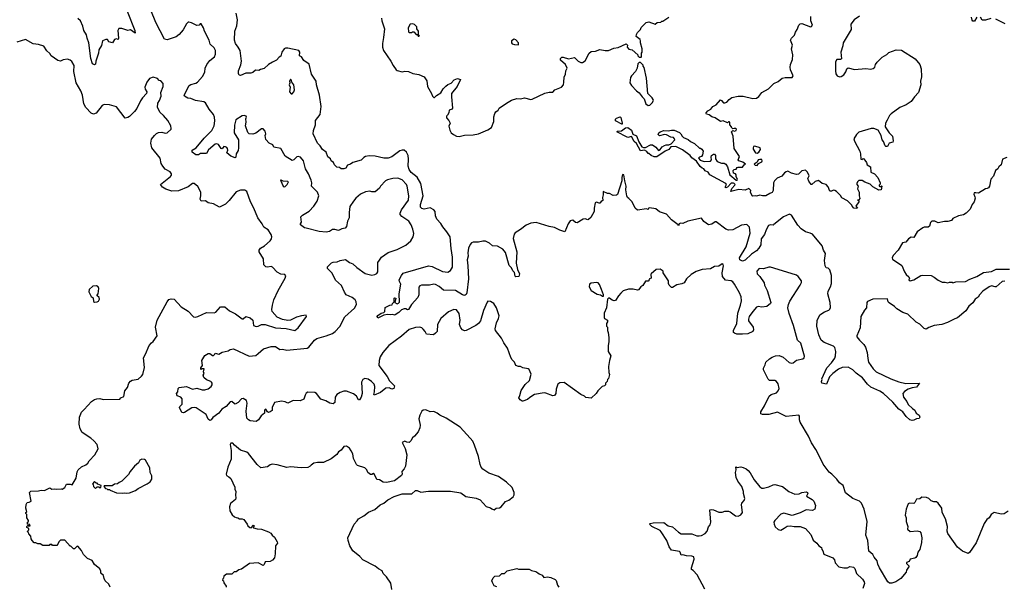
# Model space of a CAD drawing. Extents: x 2323203 to 2567568, y 883585 to 1022917.
# Tile 47 of 256: x 2397199 to 2408460, y 1007093 to 1013567. Entities that reach past the tile are written whole.
import ezdxf

# ---------------------------------------------------------------- set-up
doc = ezdxf.new("R2010")
doc.units = 0

msp = doc.modelspace()

# ---------------------------------------------------------------- linework, layer by layer
at = {"layer": '0CON10XD'}
for points in [[(2398430, 1013665), (2398516, 1013445), (2398518, 1013415), (2398465, 1013450), (2398435, 1013446), (2398367, 1013467), (2398334, 1013466), (2398320, 1013445), (2398331, 1013355), (2398325, 1013342), (2398305, 1013348), (2398285, 1013342), (2398260, 1013305), (2398220, 1013315), (2398202, 1013342), (2398185, 1013343), (2398147, 1013325), (2398136, 1013274), (2398103, 1013225), (2398101, 1013185), (2398068, 1013092), (2398065, 1013060), (2398055, 1013050), (2398033, 1013065), (2398011, 1013125), (2397991, 1013305), (2397971, 1013355), (2397965, 1013395), (2397934, 1013445), (2397923, 1013493), (2397895, 1013553), (2397865, 1013581)], [(2399023, 1013397), (2398987, 1013373), (2398885, 1013338), (2398854, 1013344), (2398757, 1013537), (2398698, 1013675)], [(2405552, 1011128), (2405545, 1011197), (2405515, 1011226), (2405455, 1011221), (2405355, 1011168), (2405305, 1011164), (2405277, 1011175), (2405165, 1011257), (2405155, 1011257), (2405115, 1011230), (2405075, 1011223), (2405025, 1011260), (2404995, 1011298), (2404842, 1011265), (2404785, 1011239), (2404755, 1011241), (2404743, 1011235), (2404735, 1011214), (2404730, 1011225), (2404655, 1011281), (2404595, 1011347), (2404515, 1011373), (2404475, 1011408), (2404402, 1011418), (2404390, 1011415), (2404385, 1011400), (2404367, 1011407), (2404265, 1011392), (2404239, 1011415), (2404204, 1011485), (2404166, 1011525), (2404152, 1011535), (2404144, 1011554), (2404131, 1011625), (2404137, 1011665), (2404119, 1011725), (2404108, 1011795), (2404095, 1011800), (2404084, 1011766), (2404087, 1011725), (2404035, 1011570), (2404025, 1011562), (2403985, 1011560), (2403945, 1011582), (2403923, 1011583), (2403872, 1011605), (2403874, 1011565), (2403864, 1011534), (2403867, 1011503), (2403848, 1011492), (2403835, 1011473), (2403825, 1011471), (2403795, 1011484), (2403781, 1011475), (2403768, 1011415), (2403768, 1011375), (2403731, 1011309), (2403705, 1011283), (2403695, 1011280), (2403665, 1011292), (2403645, 1011289), (2403575, 1011247), (2403555, 1011250), (2403525, 1011277), (2403495, 1011268), (2403473, 1011235), (2403435, 1011142), (2403375, 1011163), (2403315, 1011194), (2403255, 1011204), (2403105, 1011251), (2403045, 1011244), (2402991, 1011219), (2402925, 1011169), (2402865, 1011134), (2402854, 1011116), (2402842, 1011068), (2402884, 1010915), (2402876, 1010785), (2402893, 1010713), (2402914, 1010665), (2402908, 1010632), (2402875, 1010630), (2402867, 1010637), (2402857, 1010677), (2402839, 1010699), (2402823, 1010733), (2402797, 1010757), (2402756, 1010906), (2402725, 1010946), (2402665, 1010980), (2402605, 1010984), (2402571, 1011015), (2402525, 1011038), (2402495, 1011038), (2402446, 1011024), (2402385, 1011026), (2402365, 1011016), (2402351, 1010999), (2402333, 1010957), (2402323, 1010905), (2402330, 1010865), (2402318, 1010825), (2402326, 1010756), (2402331, 1010605), (2402312, 1010448), (2402305, 1010426), (2402295, 1010419), (2402285, 1010416), (2402265, 1010423), (2402185, 1010475), (2402045, 1010476), (2401998, 1010518), (2401955, 1010543), (2401935, 1010546), (2401885, 1010533), (2401795, 1010536), (2401775, 1010527), (2401765, 1010512), (2401764, 1010425), (2401754, 1010395), (2401679, 1010315), (2401645, 1010257), (2401635, 1010254), (2401615, 1010262), (2401595, 1010262), (2401565, 1010252), (2401535, 1010221), (2401495, 1010197), (2401485, 1010193), (2401465, 1010200), (2401435, 1010194), (2401405, 1010199), (2401365, 1010190), (2401295, 1010158), (2401289, 1010175), (2401295, 1010188), (2401334, 1010216), (2401365, 1010223), (2401375, 1010232), (2401380, 1010280), (2401434, 1010306), (2401460, 1010310), (2401462, 1010325), (2401480, 1010345), (2401480, 1010385), (2401485, 1010390), (2401500, 1010385), (2401490, 1010335), (2401515, 1010322), (2401532, 1010328), (2401542, 1010338), (2401538, 1010435), (2401557, 1010545), (2401541, 1010575), (2401540, 1010595), (2401564, 1010645), (2401585, 1010670), (2401875, 1010754), (2401915, 1010747), (2402035, 1010690), (2402095, 1010683), (2402125, 1010702), (2402149, 1010741), (2402149, 1010855), (2402132, 1010952), (2402122, 1011085), (2402085, 1011145), (2402039, 1011199), (2402015, 1011239), (2401968, 1011288), (2401953, 1011325), (2401949, 1011375), (2401937, 1011395), (2401895, 1011419), (2401825, 1011403), (2401800, 1011410), (2401784, 1011424), (2401783, 1011455), (2401813, 1011555), (2401786, 1011695), (2401745, 1011768), (2401675, 1011823), (2401652, 1011855), (2401641, 1011895), (2401645, 1011975), (2401641, 1012015), (2401622, 1012055), (2401595, 1012076), (2401575, 1012078), (2401545, 1012068), (2401455, 1011999), (2401415, 1011984), (2401365, 1011984), (2401265, 1012008), (2401195, 1012012), (2401155, 1012006), (2401135, 1011994), (2401105, 1011961), (2401010, 1011935), (2400984, 1011916), (2400950, 1011905), (2400928, 1011872), (2400908, 1011862), (2400874, 1011864), (2400855, 1011878), (2400825, 1011882), (2400799, 1011909), (2400787, 1011935), (2400762, 1011955), (2400755, 1011978), (2400725, 1012002), (2400703, 1012055), (2400664, 1012084), (2400636, 1012125), (2400606, 1012155), (2400556, 1012265), (2400559, 1012301), (2400583, 1012365), (2400583, 1012415), (2400636, 1012485), (2400648, 1012575), (2400628, 1012705), (2400594, 1012825), (2400589, 1012865), (2400536, 1012945), (2400508, 1013058), (2400450, 1013100), (2400423, 1013143), (2400400, 1013155), (2400402, 1013195), (2400390, 1013215), (2400265, 1013243), (2400239, 1013241), (2400225, 1013234), (2400198, 1013195), (2400185, 1013150), (2400165, 1013140), (2400136, 1013105), (2400089, 1013081), (2400044, 1013055), (2399995, 1013010), (2399955, 1013000), (2399935, 1012987), (2399895, 1012989), (2399865, 1012964), (2399844, 1012956), (2399785, 1012958), (2399725, 1012930), (2399710, 1012935), (2399701, 1012951), (2399701, 1012985), (2399729, 1013051), (2399737, 1013095), (2399720, 1013215), (2399699, 1013255), (2399668, 1013295), (2399655, 1013335), (2399661, 1013435), (2399683, 1013497), (2399690, 1013565), (2399673, 1013643)], [(2401338, 1013585), (2401340, 1013555), (2401373, 1013465), (2401361, 1013365), (2401347, 1013295), (2401349, 1013255), (2401361, 1013215), (2401445, 1013095), (2401469, 1013045), (2401504, 1012994), (2401515, 1012986), (2401575, 1012971), (2401605, 1012978), (2401646, 1012974), (2401695, 1012953), (2401765, 1012941), (2401824, 1012914), (2401855, 1012870), (2401864, 1012804), (2401910, 1012725), (2401922, 1012692), (2401935, 1012680), (2401945, 1012678), (2401965, 1012702), (2402015, 1012732), (2402043, 1012777), (2402071, 1012809), (2402095, 1012829), (2402135, 1012843), (2402170, 1012880), (2402205, 1012894), (2402240, 1012885), (2402204, 1012805), (2402139, 1012725), (2402136, 1012685), (2402150, 1012555), (2402144, 1012546), (2402112, 1012535), (2402106, 1012504), (2402092, 1012478), (2402080, 1012465), (2402080, 1012445), (2402106, 1012416), (2402122, 1012385), (2402108, 1012352), (2402117, 1012305), (2402134, 1012275), (2402162, 1012255), (2402195, 1012238), (2402225, 1012232), (2402285, 1012247), (2402385, 1012252), (2402445, 1012265), (2402555, 1012310), (2402596, 1012334), (2402622, 1012405), (2402622, 1012458), (2402634, 1012496), (2402646, 1012514), (2402673, 1012535), (2402684, 1012556), (2402765, 1012612), (2402825, 1012648), (2402885, 1012666), (2402926, 1012664), (2402974, 1012674), (2403045, 1012656), (2403061, 1012659), (2403205, 1012729), (2403255, 1012741), (2403295, 1012741), (2403320, 1012765), (2403396, 1012795), (2403418, 1012822), (2403424, 1012855), (2403425, 1012910), (2403440, 1012945), (2403446, 1012985), (2403462, 1013015), (2403441, 1013055), (2403386, 1013105), (2403386, 1013125), (2403401, 1013139), (2403415, 1013141), (2403475, 1013119), (2403545, 1013136), (2403587, 1013095), (2403615, 1013078), (2403635, 1013078), (2403665, 1013097), (2403711, 1013185), (2403735, 1013206), (2403785, 1013208), (2403835, 1013228), (2403895, 1013216), (2403935, 1013216), (2403995, 1013244), (2404045, 1013249), (2404135, 1013290), (2404150, 1013275), (2404148, 1013255), (2404165, 1013232), (2404205, 1013222), (2404270, 1013165), (2404270, 1013155), (2404285, 1013140), (2404305, 1013140), (2404310, 1013145), (2404310, 1013185), (2404320, 1013195), (2404320, 1013235), (2404300, 1013305), (2404300, 1013325), (2404295, 1013340), (2404250, 1013375), (2404253, 1013397), (2404265, 1013420), (2404298, 1013455), (2404305, 1013480), (2404363, 1013537), (2404395, 1013542), (2404465, 1013518), (2404490, 1013535), (2404532, 1013538), (2404545, 1013550), (2404555, 1013550), (2404622, 1013598)], [(2406865, 1011712), (2406835, 1011732), (2406795, 1011730), (2406780, 1011715), (2406773, 1011697), (2406773, 1011683), (2406790, 1011665), (2406780, 1011635), (2406800, 1011595), (2406800, 1011555), (2406808, 1011525), (2406795, 1011510), (2406780, 1011505), (2406795, 1011500), (2406798, 1011485), (2406760, 1011435), (2406780, 1011415), (2406765, 1011410), (2406740, 1011415), (2406720, 1011435), (2406718, 1011448), (2406668, 1011498), (2406601, 1011531), (2406585, 1011558), (2406542, 1011605), (2406523, 1011617), (2406505, 1011618), (2406485, 1011608), (2406465, 1011610), (2406446, 1011656), (2406423, 1011683), (2406375, 1011694), (2406335, 1011732), (2406295, 1011720), (2406260, 1011685), (2406250, 1011685), (2406224, 1011724), (2406214, 1011754), (2406227, 1011785), (2406222, 1011802), (2406205, 1011830), (2406185, 1011847), (2406145, 1011839), (2406105, 1011804), (2406085, 1011798), (2406025, 1011813), (2405986, 1011836), (2405965, 1011831), (2405945, 1011817), (2405915, 1011779), (2405863, 1011757), (2405833, 1011727), (2405821, 1011705), (2405816, 1011615), (2405805, 1011592), (2405777, 1011583), (2405732, 1011555), (2405694, 1011554), (2405665, 1011561), (2405625, 1011551), (2405615, 1011556), (2405585, 1011551), (2405576, 1011556), (2405557, 1011595), (2405560, 1011615), (2405540, 1011640), (2405495, 1011620), (2405425, 1011628), (2405334, 1011604), (2405345, 1011640), (2405377, 1011675), (2405380, 1011685), (2405372, 1011695), (2405361, 1011701), (2405335, 1011699), (2405296, 1011655), (2405275, 1011646), (2405268, 1011655), (2405284, 1011685), (2405276, 1011695), (2405094, 1011795), (2405074, 1011824), (2405040, 1011840), (2405025, 1011863), (2405005, 1011870), (2404981, 1011891), (2404940, 1011950), (2404885, 1011990), (2404867, 1012017), (2404781, 1012081), (2404705, 1012119), (2404647, 1012113), (2404624, 1012086), (2404580, 1012065), (2404485, 1012002), (2404455, 1012001), (2404422, 1012015), (2404395, 1012040), (2404385, 1012040), (2404372, 1012062), (2404345, 1012076), (2404301, 1012071), (2404252, 1012152), (2404226, 1012175), (2404195, 1012233), (2404155, 1012221), (2404145, 1012224), (2404030, 1012285), (2404035, 1012292), (2404081, 1012299), (2404127, 1012333), (2404155, 1012334), (2404195, 1012304), (2404210, 1012260), (2404255, 1012240), (2404281, 1012171), (2404316, 1012115), (2404335, 1012107), (2404355, 1012108), (2404415, 1012136), (2404435, 1012139), (2404475, 1012110), (2404505, 1012074), (2404525, 1012086), (2404547, 1012113), (2404575, 1012129), (2404594, 1012136), (2404625, 1012137), (2404651, 1012149), (2404692, 1012195), (2404688, 1012208), (2404675, 1012220), (2404645, 1012227), (2404595, 1012252), (2404574, 1012254), (2404515, 1012241), (2404501, 1012255), (2404510, 1012275), (2404525, 1012288), (2404565, 1012302), (2404615, 1012299), (2404652, 1012305), (2404685, 1012306), (2404745, 1012278), (2404762, 1012265), (2404777, 1012237), (2404792, 1012222), (2404845, 1012198), (2404870, 1012175), (2404915, 1012154), (2404975, 1012100), (2404985, 1012100), (2404999, 1012089), (2405014, 1012065), (2405009, 1012025), (2404995, 1012006), (2404973, 1011997), (2404964, 1011985), (2404982, 1011962), (2405029, 1011949), (2405100, 1011950), (2405112, 1011965), (2405108, 1011995), (2405112, 1012015), (2405135, 1012030), (2405145, 1012030), (2405158, 1012015), (2405158, 1011978), (2405177, 1011947), (2405225, 1011928), (2405255, 1011928), (2405275, 1011918), (2405296, 1011885), (2405319, 1011795), (2405393, 1011735), (2405405, 1011733), (2405410, 1011745), (2405393, 1011773), (2405392, 1011795), (2405385, 1011808), (2405364, 1011814), (2405358, 1011845), (2405370, 1011855), (2405392, 1011858), (2405405, 1011878), (2405416, 1011884), (2405465, 1011883), (2405485, 1011910), (2405500, 1011915), (2405468, 1011938), (2405423, 1011955), (2405418, 1011965), (2405430, 1012005), (2405372, 1012095), (2405358, 1012235), (2405340, 1012285), (2405355, 1012300), (2405375, 1012292), (2405395, 1012300), (2405397, 1012315), (2405386, 1012326), (2405370, 1012325), (2405355, 1012320), (2405340, 1012335), (2405340, 1012345), (2405320, 1012365), (2405320, 1012395), (2405315, 1012400), (2405305, 1012400), (2405295, 1012390), (2405245, 1012412), (2405213, 1012403), (2405155, 1012447), (2405116, 1012456), (2405085, 1012480), (2405055, 1012490), (2405050, 1012495), (2405052, 1012505), (2405070, 1012525), (2405105, 1012546), (2405126, 1012574), (2405166, 1012594), (2405215, 1012650), (2405227, 1012645), (2405249, 1012619), (2405265, 1012616), (2405285, 1012624), (2405312, 1012655), (2405345, 1012677), (2405415, 1012695), (2405472, 1012695), (2405585, 1012668), (2405625, 1012672), (2405651, 1012689), (2405685, 1012735), (2405762, 1012778), (2405825, 1012839), (2405875, 1012861), (2405921, 1012899), (2405955, 1012908), (2406035, 1012908), (2406046, 1012925), (2406016, 1012995), (2406010, 1013025), (2406015, 1013055), (2406036, 1013114), (2406041, 1013165), (2406028, 1013235), (2406038, 1013275), (2406016, 1013335), (2406025, 1013358), (2406059, 1013391), (2406070, 1013425), (2406092, 1013455), (2406110, 1013505), (2406125, 1013521), (2406145, 1013524), (2406244, 1013486), (2406255, 1013490), (2406266, 1013505), (2406246, 1013555), (2406249, 1013605)], [(2406805, 1013609), (2406741, 1013565), (2406706, 1013515), (2406708, 1013455), (2406617, 1013305), (2406615, 1013270), (2406589, 1013195), (2406598, 1013122), (2406585, 1013112), (2406545, 1013113), (2406531, 1013085), (2406528, 1012985), (2406535, 1012950), (2406548, 1012925), (2406575, 1012913), (2406595, 1012917), (2406625, 1012938), (2406648, 1012972), (2406659, 1013005), (2406675, 1013016), (2406748, 1012998), (2406875, 1013010), (2406935, 1013004), (2406961, 1013009), (2406978, 1013025), (2406988, 1013055), (2407005, 1013082), (2407062, 1013138), (2407115, 1013169), (2407138, 1013192), (2407225, 1013222), (2407285, 1013221), (2407442, 1013122), (2407494, 1013055), (2407508, 1013005), (2407514, 1012915), (2407500, 1012865), (2407504, 1012825), (2407477, 1012735), (2407432, 1012688), (2407395, 1012631), (2407337, 1012593), (2407266, 1012565), (2407165, 1012493), (2407147, 1012473), (2407122, 1012418), (2407100, 1012385), (2407098, 1012345), (2407143, 1012273), (2407180, 1012235), (2407190, 1012185), (2407185, 1012170), (2407145, 1012158), (2407125, 1012120), (2407105, 1012118), (2407098, 1012125), (2407079, 1012175), (2407062, 1012195), (2407052, 1012245), (2407016, 1012306), (2406966, 1012326), (2406938, 1012325), (2406795, 1012282), (2406768, 1012255), (2406739, 1012205), (2406745, 1012178), (2406807, 1012065), (2406816, 1012036), (2406820, 1011975), (2406835, 1011970), (2406845, 1011980), (2406855, 1011978), (2406882, 1011935), (2406891, 1011911), (2406928, 1011888), (2406934, 1011824), (2406975, 1011808), (2407012, 1011765), (2407042, 1011705), (2407042, 1011688), (2407030, 1011675), (2407030, 1011665), (2407035, 1011660), (2407045, 1011660), (2407055, 1011670), (2407060, 1011665), (2407050, 1011625), (2407025, 1011620), (2406957, 1011657), (2406927, 1011687), (2406865, 1011712)], [(2408144, 1013595), (2408118, 1013552), (2408101, 1013551), (2408092, 1013562), (2408086, 1013595)], [(2408305, 1013580), (2408245, 1013564), (2408205, 1013562), (2408187, 1013595)], [(2405444, 1010304), (2405453, 1010355), (2405449, 1010399), (2405431, 1010445), (2405375, 1010546), (2405355, 1010571), (2405335, 1010583), (2405272, 1010592), (2405237, 1010635), (2405232, 1010675), (2405249, 1010755), (2405245, 1010770), (2405235, 1010778), (2405195, 1010753), (2405145, 1010746), (2405100, 1010720), (2405006, 1010714), (2404935, 1010690), (2404877, 1010655), (2404827, 1010605), (2404798, 1010562), (2404772, 1010548), (2404713, 1010537), (2404665, 1010508), (2404655, 1010508), (2404628, 1010535), (2404618, 1010555), (2404618, 1010585), (2404560, 1010675), (2404558, 1010695), (2404525, 1010718), (2404478, 1010712), (2404422, 1010665), (2404418, 1010655), (2404420, 1010615), (2404402, 1010608), (2404400, 1010595), (2404385, 1010580), (2404355, 1010580), (2404325, 1010530), (2404304, 1010516), (2404275, 1010482), (2404265, 1010478), (2404215, 1010489), (2404162, 1010488), (2404102, 1010468), (2404075, 1010443), (2404046, 1010414), (2404015, 1010360), (2403997, 1010357), (2403975, 1010362), (2403943, 1010387), (2403933, 1010387), (2403920, 1010375), (2403911, 1010275), (2403883, 1010215), (2403882, 1010165), (2403888, 1010155), (2403920, 1010135), (2403920, 1010115), (2403910, 1010095), (2403910, 1010065), (2403920, 1010055), (2403920, 1010015), (2403930, 1009995), (2403938, 1009935), (2403937, 1009885), (2403928, 1009845), (2403928, 1009775), (2403960, 1009725), (2403944, 1009675), (2403933, 1009603), (2403937, 1009537), (2403946, 1009514), (2403932, 1009468), (2403920, 1009455), (2403918, 1009435), (2403900, 1009415), (2403900, 1009395), (2403887, 1009383), (2403860, 1009375), (2403810, 1009325), (2403793, 1009297), (2403735, 1009242), (2403675, 1009252), (2403660, 1009265), (2403615, 1009283), (2403425, 1009421), (2403375, 1009419), (2403355, 1009402), (2403334, 1009346), (2403332, 1009295), (2403316, 1009274), (2403295, 1009271), (2403215, 1009301), (2403198, 1009302), (2403085, 1009286), (2403035, 1009250), (2403005, 1009226), (2402955, 1009208), (2402945, 1009208), (2402924, 1009224), (2402908, 1009245), (2402921, 1009275), (2402935, 1009332), (2402981, 1009399), (2403028, 1009445), (2403048, 1009518), (2403025, 1009572), (2403015, 1009580), (2402955, 1009590), (2402925, 1009603), (2402905, 1009603), (2402872, 1009615), (2402858, 1009655), (2402831, 1009681), (2402817, 1009707), (2402778, 1009815), (2402735, 1009875), (2402710, 1009930), (2402640, 1010015), (2402636, 1010035), (2402654, 1010105), (2402677, 1010153), (2402682, 1010185), (2402654, 1010275), (2402623, 1010325), (2402585, 1010348), (2402555, 1010350), (2402545, 1010340), (2402502, 1010245), (2402469, 1010125), (2402447, 1010095), (2402415, 1010075), (2402305, 1010017), (2402285, 1010014), (2402265, 1010022), (2402245, 1010045), (2402230, 1010085), (2402235, 1010135), (2402225, 1010210), (2402195, 1010251), (2402166, 1010256), (2402105, 1010229), (2402017, 1010153), (2401978, 1010085), (2401972, 1010005), (2401956, 1009984), (2401932, 1009968), (2401850, 1009975), (2401838, 1010005), (2401813, 1010033), (2401800, 1010045), (2401775, 1010054), (2401725, 1010051), (2401655, 1010029), (2401565, 1009951), (2401419, 1009845), (2401354, 1009765), (2401322, 1009715), (2401312, 1009675), (2401308, 1009615), (2401400, 1009490), (2401430, 1009440), (2401484, 1009385), (2401477, 1009353), (2401455, 1009346), (2401425, 1009361), (2401385, 1009357), (2401325, 1009309), (2401255, 1009278), (2401248, 1009285), (2401256, 1009314), (2401261, 1009375), (2401252, 1009402), (2401221, 1009435), (2401185, 1009460), (2401145, 1009467), (2401123, 1009455), (2401108, 1009425), (2401117, 1009295), (2401106, 1009254), (2401085, 1009223), (2401075, 1009224), (2401051, 1009265), (2401015, 1009293), (2400935, 1009324), (2400905, 1009323), (2400865, 1009309), (2400825, 1009284), (2400809, 1009255), (2400805, 1009192), (2400785, 1009180), (2400745, 1009187), (2400701, 1009211), (2400645, 1009231), (2400593, 1009295), (2400575, 1009308), (2400495, 1009311), (2400475, 1009299), (2400463, 1009277), (2400450, 1009230), (2400405, 1009212), (2400325, 1009218), (2400265, 1009187), (2400235, 1009200), (2400195, 1009208), (2400115, 1009192), (2400088, 1009135), (2400085, 1009103), (2400062, 1009085), (2400045, 1009081), (2400033, 1009085), (2400016, 1009116), (2400005, 1009115), (2399999, 1009105), (2399999, 1009071), (2399959, 1009041), (2399931, 1008995), (2399905, 1008977), (2399835, 1008984), (2399815, 1008994), (2399798, 1009015), (2399788, 1009095), (2399802, 1009185), (2399792, 1009215), (2399755, 1009239), (2399735, 1009234), (2399696, 1009194), (2399665, 1009174), (2399655, 1009177), (2399626, 1009206), (2399608, 1009202), (2399561, 1009149), (2399511, 1009119), (2399475, 1009072), (2399409, 1009021), (2399390, 1008995), (2399375, 1008987), (2399355, 1009003), (2399331, 1009055), (2399216, 1009134), (2399195, 1009137), (2399169, 1009131), (2399085, 1009078), (2399074, 1009074), (2399055, 1009080), (2399028, 1009135), (2399032, 1009148), (2399056, 1009174), (2399056, 1009235), (2399043, 1009253), (2399001, 1009271), (2398994, 1009295), (2399008, 1009315), (2399010, 1009355), (2399024, 1009366), (2399105, 1009376), (2399176, 1009346), (2399225, 1009356), (2399285, 1009339), (2399315, 1009339), (2399355, 1009348), (2399390, 1009375), (2399400, 1009395), (2399400, 1009415), (2399392, 1009425), (2399384, 1009434), (2399335, 1009451), (2399305, 1009480), (2399298, 1009505), (2399308, 1009525), (2399300, 1009545), (2399307, 1009577), (2399285, 1009580), (2399275, 1009570), (2399270, 1009575), (2399272, 1009588), (2399290, 1009615), (2399282, 1009675), (2399315, 1009732), (2399355, 1009752), (2399374, 1009754), (2399405, 1009730), (2399415, 1009730), (2399430, 1009745), (2399433, 1009757), (2399475, 1009747), (2399515, 1009768), (2399585, 1009782), (2399605, 1009798), (2399645, 1009807), (2399825, 1009723), (2399899, 1009731), (2399926, 1009754), (2399988, 1009805), (2400077, 1009833), (2400125, 1009832), (2400175, 1009800), (2400205, 1009803), (2400255, 1009791), (2400486, 1009814), (2400506, 1009824), (2400569, 1009905), (2400598, 1009925), (2400703, 1009955), (2400777, 1009983), (2400809, 1010005), (2400859, 1010061), (2400919, 1010171), (2401029, 1010271), (2401053, 1010315), (2401049, 1010345), (2401037, 1010367), (2401000, 1010395), (2400934, 1010424), (2400912, 1010455), (2400881, 1010531), (2400812, 1010592), (2400771, 1010671), (2400719, 1010725), (2400721, 1010745), (2400765, 1010789), (2400785, 1010798), (2400829, 1010801), (2400864, 1010816), (2400925, 1010829), (2400971, 1010795), (2401008, 1010778), (2401055, 1010736), (2401149, 1010669), (2401225, 1010648), (2401262, 1010655), (2401283, 1010667), (2401294, 1010685), (2401294, 1010795), (2401315, 1010818), (2401337, 1010855), (2401415, 1010909), (2401518, 1010942), (2401615, 1010993), (2401671, 1011039), (2401699, 1011085), (2401706, 1011124), (2401696, 1011175), (2401678, 1011225), (2401649, 1011265), (2401569, 1011319), (2401552, 1011342), (2401550, 1011355), (2401566, 1011395), (2401646, 1011505), (2401648, 1011555), (2401632, 1011665), (2401622, 1011685), (2401575, 1011738), (2401525, 1011756), (2401465, 1011752), (2401405, 1011738), (2401383, 1011725), (2401326, 1011664), (2401315, 1011642), (2401265, 1011600), (2401225, 1011600), (2401205, 1011608), (2401155, 1011599), (2401097, 1011575), (2401045, 1011528), (2401015, 1011494), (2400976, 1011434), (2400966, 1011365), (2400969, 1011305), (2400949, 1011265), (2400938, 1011205), (2400920, 1011185), (2400883, 1011177), (2400845, 1011160), (2400805, 1011170), (2400775, 1011170), (2400744, 1011146), (2400705, 1011141), (2400625, 1011147), (2400475, 1011184), (2400455, 1011190), (2400412, 1011225), (2400410, 1011235), (2400422, 1011255), (2400416, 1011315), (2400434, 1011335), (2400509, 1011381), (2400563, 1011435), (2400601, 1011495), (2400621, 1011555), (2400605, 1011595), (2400536, 1011665), (2400539, 1011705), (2400531, 1011735), (2400501, 1011805), (2400466, 1011865), (2400444, 1011955), (2400412, 1011995), (2400385, 1012006), (2400369, 1012001), (2400335, 1011966), (2400315, 1011957), (2400235, 1012010), (2400184, 1012094), (2400105, 1012110), (2400095, 1012138), (2400052, 1012155), (2400015, 1012200), (2400008, 1012245), (2400016, 1012265), (2400005, 1012295), (2399985, 1012320), (2399965, 1012320), (2399898, 1012272), (2399865, 1012261), (2399824, 1012264), (2399808, 1012278), (2399780, 1012355), (2399790, 1012395), (2399787, 1012433), (2399793, 1012455), (2399788, 1012465), (2399765, 1012473), (2399745, 1012470), (2399672, 1012425), (2399656, 1012364), (2399653, 1012275), (2399700, 1012195), (2399702, 1012105), (2399697, 1012073), (2399676, 1012035), (2399672, 1011995), (2399665, 1011988), (2399615, 1012008), (2399567, 1012045), (2399581, 1012075), (2399577, 1012095), (2399567, 1012107), (2399553, 1012115), (2399535, 1012117), (2399515, 1012093), (2399505, 1012096), (2399473, 1012143), (2399455, 1012150), (2399434, 1012146), (2399359, 1012081), (2399335, 1012040), (2399267, 1012037), (2399245, 1012024), (2399215, 1012024), (2399170, 1012055), (2399172, 1012075), (2399218, 1012102), (2399310, 1012215), (2399395, 1012300), (2399422, 1012355), (2399431, 1012411), (2399428, 1012455), (2399417, 1012485), (2399367, 1012545), (2399325, 1012617), (2399305, 1012628), (2399208, 1012645), (2399155, 1012667), (2399121, 1012671), (2399085, 1012694), (2399081, 1012705), (2399136, 1012815), (2399155, 1012829), (2399215, 1012844), (2399234, 1012855), (2399290, 1012920), (2399315, 1012968), (2399320, 1013015), (2399341, 1013055), (2399375, 1013103), (2399428, 1013145), (2399440, 1013175), (2399440, 1013215), (2399422, 1013245), (2399377, 1013287), (2399366, 1013335), (2399313, 1013435), (2399302, 1013475), (2399275, 1013520), (2399265, 1013520), (2399250, 1013505), (2399225, 1013501), (2399163, 1013533), (2399135, 1013541), (2399125, 1013538), (2399105, 1013520), (2399068, 1013452), (2399023, 1013397)], [(2401765, 1013380), (2401770, 1013385), (2401760, 1013395), (2401760, 1013435), (2401742, 1013465), (2401740, 1013485), (2401713, 1013513), (2401695, 1013522), (2401665, 1013518), (2401642, 1013475), (2401645, 1013430), (2401655, 1013420), (2401685, 1013420), (2401692, 1013428), (2401705, 1013430), (2401735, 1013400), (2401748, 1013398), (2401755, 1013380), (2401765, 1013380)], [(2408469, 1013519), (2408364, 1013574)], [(2398932, 1010378), (2398965, 1010376), (2399045, 1010288), (2399125, 1010238), (2399185, 1010174), (2399205, 1010169), (2399235, 1010176), (2399335, 1010221), (2399425, 1010219), (2399443, 1010227), (2399495, 1010286), (2399545, 1010286), (2399600, 1010240), (2399667, 1010207), (2399745, 1010149), (2399755, 1010148), (2399785, 1010178), (2399835, 1010160), (2399864, 1010134), (2399873, 1010075), (2399902, 1010062), (2399925, 1010064), (2399965, 1010083), (2400005, 1010086), (2400126, 1010046), (2400245, 1010039), (2400345, 1010016), (2400384, 1010045), (2400480, 1010175), (2400475, 1010190), (2400422, 1010182), (2400365, 1010167), (2400295, 1010136), (2400265, 1010131), (2400205, 1010141), (2400145, 1010170), (2400087, 1010235), (2400083, 1010255), (2400090, 1010305), (2400107, 1010365), (2400154, 1010475), (2400237, 1010615), (2400242, 1010642), (2400230, 1010655), (2400185, 1010661), (2400145, 1010684), (2400091, 1010741), (2400075, 1010747), (2400035, 1010741), (2400015, 1010744), (2399992, 1010765), (2399987, 1010835), (2399938, 1010915), (2399938, 1010935), (2399955, 1010957), (2399999, 1010985), (2400065, 1011042), (2400080, 1011065), (2400084, 1011085), (2400074, 1011114), (2400040, 1011165), (2399990, 1011195), (2399974, 1011234), (2399923, 1011305), (2399877, 1011415), (2399837, 1011485), (2399796, 1011606), (2399775, 1011620), (2399725, 1011619), (2399675, 1011599), (2399595, 1011501), (2399551, 1011459), (2399485, 1011424), (2399415, 1011463), (2399354, 1011474), (2399325, 1011496), (2399274, 1011495), (2399263, 1011515), (2399272, 1011555), (2399269, 1011595), (2399235, 1011660), (2399195, 1011697), (2399175, 1011697), (2399125, 1011656), (2399015, 1011611), (2398940, 1011610), (2398871, 1011631), (2398831, 1011655), (2398808, 1011685), (2398923, 1011775), (2398935, 1011791), (2398936, 1011805), (2398920, 1011830), (2398861, 1011861), (2398835, 1011895), (2398819, 1011925), (2398806, 1011985), (2398712, 1012102), (2398699, 1012155), (2398708, 1012202), (2398740, 1012245), (2398764, 1012266), (2398785, 1012278), (2398823, 1012283), (2398862, 1012272), (2398885, 1012274), (2398930, 1012315), (2398933, 1012325), (2398926, 1012355), (2398894, 1012414), (2398845, 1012472), (2398806, 1012506), (2398776, 1012565), (2398778, 1012615), (2398798, 1012645), (2398816, 1012695), (2398814, 1012735), (2398841, 1012805), (2398840, 1012840), (2398815, 1012868), (2398795, 1012872), (2398776, 1012896), (2398725, 1012909), (2398684, 1012895), (2398654, 1012855), (2398630, 1012795), (2398634, 1012775), (2398652, 1012745), (2398651, 1012725), (2398604, 1012676), (2398580, 1012640), (2398537, 1012553), (2398512, 1012518), (2398455, 1012463), (2398435, 1012450), (2398405, 1012443), (2398305, 1012572), (2398225, 1012595), (2398165, 1012600), (2398142, 1012588), (2398075, 1012498), (2398045, 1012489), (2398015, 1012499), (2397954, 1012564), (2397931, 1012605), (2397919, 1012705), (2397899, 1012755), (2397846, 1012846), (2397819, 1012975), (2397821, 1013045), (2397795, 1013089), (2397775, 1013106), (2397745, 1013118), (2397695, 1013108), (2397665, 1013094), (2397635, 1013101), (2397558, 1013155), (2397542, 1013182), (2397511, 1013211), (2397475, 1013265), (2397416, 1013284), (2397355, 1013293), (2397265, 1013343), (2397165, 1013309)], [(2402905, 1013282), (2402902, 1013305), (2402875, 1013336), (2402855, 1013344), (2402824, 1013325), (2402823, 1013305), (2402832, 1013292), (2402857, 1013283), (2402905, 1013282)], [(2404385, 1012587), (2404405, 1012590), (2404434, 1012616), (2404446, 1012644), (2404444, 1012655), (2404432, 1012675), (2404383, 1012725), (2404368, 1012898), (2404342, 1013022), (2404330, 1013035), (2404328, 1013048), (2404298, 1013078), (2404285, 1013080), (2404270, 1013065), (2404262, 1013015), (2404242, 1012975), (2404195, 1012926), (2404185, 1012907), (2404179, 1012845), (2404196, 1012815), (2404255, 1012754), (2404285, 1012733), (2404319, 1012685), (2404341, 1012665), (2404360, 1012605), (2404385, 1012587)], [(2400302, 1012722), (2400315, 1012722), (2400334, 1012745), (2400341, 1012765), (2400336, 1012824), (2400312, 1012852), (2400305, 1012880), (2400295, 1012887), (2400283, 1012865), (2400290, 1012845), (2400282, 1012825), (2400292, 1012795), (2400283, 1012745), (2400302, 1012722)], [(2404085, 1012372), (2404015, 1012412), (2404015, 1012430), (2404025, 1012442), (2404068, 1012458), (2404075, 1012450), (2404089, 1012385), (2404090, 1012375), (2404085, 1012372)], [(2405635, 1012043), (2405652, 1012055), (2405670, 1012085), (2405668, 1012105), (2405605, 1012122), (2405593, 1012117), (2405588, 1012105), (2405588, 1012088), (2405615, 1012048), (2405635, 1012043)], [(2405635, 1011902), (2405647, 1011923), (2405687, 1011945), (2405692, 1011955), (2405685, 1011970), (2405665, 1011972), (2405643, 1011967), (2405635, 1011940), (2405600, 1011915), (2405610, 1011905), (2405635, 1011902)], [(2408488, 1011992), (2408441, 1011975), (2408425, 1011910), (2408398, 1011885), (2408386, 1011864), (2408358, 1011845), (2408335, 1011780), (2408306, 1011744), (2408290, 1011665), (2408278, 1011645), (2408265, 1011638), (2408244, 1011636), (2408165, 1011584), (2408135, 1011591), (2408115, 1011588), (2408111, 1011575), (2408124, 1011545), (2408127, 1011527), (2408117, 1011485), (2408091, 1011455), (2408068, 1011402), (2408025, 1011355), (2407995, 1011339), (2407935, 1011326), (2407873, 1011295), (2407855, 1011274), (2407815, 1011261), (2407775, 1011262), (2407705, 1011248), (2407665, 1011266), (2407632, 1011265), (2407615, 1011252), (2407605, 1011210), (2407590, 1011195), (2407545, 1011198), (2407529, 1011191), (2407463, 1011145), (2407425, 1011080), (2407395, 1011082), (2407365, 1011062), (2407334, 1011026), (2407295, 1011016), (2407245, 1010935), (2407187, 1010873), (2407178, 1010848), (2407183, 1010833), (2407289, 1010759), (2407317, 1010685), (2407336, 1010655), (2407369, 1010629), (2407374, 1010615), (2407369, 1010595), (2407384, 1010585), (2407425, 1010595), (2407505, 1010644), (2407525, 1010648), (2407624, 1010644), (2407657, 1010627), (2407705, 1010590), (2407748, 1010568), (2407785, 1010570), (2407815, 1010560), (2407835, 1010570), (2407865, 1010570), (2407872, 1010562), (2407883, 1010563), (2407907, 1010573), (2408015, 1010575), (2408065, 1010602), (2408145, 1010632), (2408221, 1010679), (2408315, 1010689), (2408365, 1010718), (2408518, 1010718)], [(2400225, 1011658), (2400235, 1011660), (2400260, 1011685), (2400272, 1011715), (2400265, 1011720), (2400211, 1011721), (2400190, 1011735), (2400180, 1011735), (2400212, 1011665), (2400225, 1011658)], [(2408465, 1010580), (2408435, 1010575), (2408365, 1010516), (2408355, 1010514), (2408315, 1010526), (2408285, 1010514), (2408214, 1010465), (2408175, 1010425), (2408162, 1010398), (2408128, 1010375), (2408099, 1010331), (2408055, 1010296), (2408021, 1010239), (2407925, 1010161), (2407895, 1010151), (2407812, 1010108), (2407745, 1010086), (2407658, 1010072), (2407595, 1010051), (2407565, 1010033), (2407545, 1010039), (2407495, 1010088), (2407452, 1010112), (2407355, 1010204), (2407300, 1010220), (2407232, 1010262), (2407205, 1010289), (2407142, 1010332), (2407133, 1010345), (2407125, 1010379), (2406956, 1010374), (2406895, 1010347), (2406888, 1010335), (2406883, 1010277), (2406862, 1010248), (2406818, 1010175), (2406812, 1010045), (2406772, 1009955), (2406775, 1009943), (2406804, 1009905), (2406855, 1009856), (2406872, 1009825), (2406893, 1009763), (2406898, 1009695), (2406907, 1009655), (2406959, 1009579), (2406994, 1009545), (2407163, 1009463), (2407255, 1009431), (2407335, 1009411), (2407490, 1009415), (2407455, 1009367), (2407405, 1009361), (2407361, 1009345), (2407320, 1009320), (2407301, 1009295), (2407307, 1009255), (2407345, 1009205), (2407360, 1009169), (2407411, 1009125), (2407436, 1009105), (2407451, 1009071), (2407485, 1009049), (2407493, 1009025), (2407485, 1009012), (2407455, 1009008), (2407425, 1008990), (2407405, 1008988), (2407381, 1008995), (2407338, 1009035), (2407300, 1009085), (2407255, 1009119), (2407186, 1009196), (2407079, 1009295), (2407035, 1009324), (2406935, 1009367), (2406895, 1009403), (2406837, 1009475), (2406765, 1009529), (2406727, 1009567), (2406675, 1009598), (2406605, 1009595), (2406565, 1009574), (2406500, 1009525), (2406459, 1009485), (2406425, 1009402), (2406373, 1009413), (2406368, 1009435), (2406378, 1009455), (2406373, 1009465), (2406431, 1009589), (2406485, 1009645), (2406520, 1009700), (2406531, 1009725), (2406534, 1009775), (2406520, 1009820), (2406505, 1009838), (2406400, 1009880), (2406366, 1009905), (2406337, 1009967), (2406316, 1010065), (2406320, 1010130), (2406351, 1010195), (2406405, 1010229), (2406453, 1010247), (2406465, 1010260), (2406471, 1010279), (2406467, 1010335), (2406441, 1010435), (2406447, 1010465), (2406474, 1010515), (2406485, 1010555), (2406485, 1010645), (2406465, 1010710), (2406447, 1010727), (2406424, 1010734), (2406413, 1010755), (2406404, 1010815), (2406414, 1010895), (2406391, 1010935), (2406375, 1010982), (2406265, 1011116), (2406240, 1011130), (2406185, 1011145), (2406135, 1011179), (2406099, 1011219), (2406025, 1011334), (2406005, 1011344), (2405934, 1011316), (2405825, 1011226), (2405815, 1011221), (2405785, 1011224), (2405764, 1011215), (2405735, 1011167), (2405717, 1011115), (2405680, 1011065), (2405676, 1010995), (2405653, 1010957), (2405626, 1010925), (2405570, 1010890), (2405495, 1010819), (2405465, 1010810), (2405434, 1010824), (2405432, 1010845), (2405508, 1010972), (2405552, 1011128)], [(2408505, 1007951), (2408460, 1007920), (2408425, 1007917), (2408345, 1007935), (2408308, 1007915), (2408286, 1007875), (2408259, 1007855), (2408230, 1007810), (2408140, 1007590), (2408062, 1007478), (2408045, 1007468), (2407981, 1007495), (2407925, 1007540), (2407815, 1007696), (2407807, 1007723), (2407811, 1007775), (2407787, 1007863), (2407750, 1007935), (2407744, 1007985), (2407705, 1008042), (2407685, 1008060), (2407655, 1008058), (2407625, 1008070), (2407595, 1008098), (2407569, 1008109), (2407515, 1008110), (2407495, 1008092), (2407455, 1008090), (2407438, 1008052), (2407425, 1008038), (2407375, 1008042), (2407362, 1008035), (2407338, 1007975), (2407327, 1007905), (2407339, 1007875), (2407337, 1007835), (2407356, 1007775), (2407353, 1007745), (2407385, 1007718), (2407465, 1007726), (2407495, 1007720), (2407506, 1007706), (2407517, 1007647), (2407514, 1007595), (2407494, 1007515), (2407470, 1007485), (2407463, 1007445), (2407448, 1007422), (2407435, 1007413), (2407385, 1007402), (2407370, 1007375), (2407340, 1007365), (2407342, 1007355), (2407372, 1007325), (2407343, 1007277), (2407338, 1007255), (2407276, 1007184), (2407220, 1007145), (2407175, 1007128), (2407148, 1007128), (2407128, 1007145), (2407032, 1007305), (2407013, 1007345), (2407007, 1007385), (2406972, 1007425), (2406957, 1007455), (2406910, 1007495), (2406898, 1007615), (2406876, 1007676), (2406892, 1007835), (2406856, 1007975), (2406825, 1008042), (2406805, 1008066), (2406727, 1008097), (2406643, 1008163), (2406616, 1008246), (2406575, 1008276), (2406545, 1008319), (2406488, 1008375), (2406456, 1008396), (2406388, 1008488), (2406332, 1008605), (2406305, 1008658), (2406255, 1008732), (2406220, 1008810), (2406127, 1008967), (2406116, 1008995), (2406116, 1009036), (2406109, 1009049), (2405965, 1009034), (2405865, 1009084), (2405765, 1009058), (2405695, 1009057), (2405676, 1009065), (2405676, 1009085), (2405719, 1009155), (2405769, 1009265), (2405795, 1009284), (2405855, 1009304), (2405873, 1009325), (2405886, 1009355), (2405874, 1009405), (2405855, 1009435), (2405835, 1009445), (2405775, 1009445), (2405759, 1009459), (2405704, 1009565), (2405706, 1009585), (2405724, 1009625), (2405733, 1009655), (2405775, 1009693), (2405805, 1009713), (2405845, 1009725), (2405885, 1009730), (2405932, 1009712), (2406001, 1009651), (2406025, 1009643), (2406045, 1009648), (2406085, 1009677), (2406157, 1009693), (2406171, 1009705), (2406176, 1009724), (2406133, 1009873), (2406096, 1009905), (2406049, 1010075), (2406000, 1010210), (2405986, 1010275), (2405991, 1010315), (2406007, 1010353), (2406126, 1010534), (2406139, 1010565), (2406140, 1010585), (2406102, 1010635), (2406085, 1010649), (2405874, 1010714), (2405785, 1010741), (2405765, 1010741), (2405705, 1010722), (2405655, 1010724), (2405631, 1010695), (2405634, 1010665), (2405664, 1010635), (2405712, 1010562), (2405718, 1010535), (2405748, 1010475), (2405789, 1010335), (2405787, 1010325), (2405745, 1010289), (2405685, 1010281), (2405645, 1010290), (2405625, 1010283), (2405582, 1010235), (2405543, 1010177), (2405533, 1010145), (2405534, 1010125), (2405586, 1010055), (2405591, 1010025), (2405585, 1010003), (2405525, 1009979), (2405465, 1009974), (2405400, 1009975), (2405374, 1009984), (2405364, 1009994), (2405361, 1010015), (2405402, 1010098), (2405412, 1010215), (2405444, 1010304)], [(2403865, 1010408), (2403875, 1010410), (2403877, 1010425), (2403854, 1010485), (2403830, 1010540), (2403815, 1010559), (2403795, 1010566), (2403734, 1010556), (2403714, 1010546), (2403711, 1010515), (2403736, 1010475), (2403805, 1010432), (2403842, 1010422), (2403865, 1010408)], [(2398055, 1010340), (2398085, 1010342), (2398100, 1010350), (2398113, 1010375), (2398108, 1010395), (2398080, 1010415), (2398098, 1010435), (2398106, 1010496), (2398096, 1010516), (2398077, 1010527), (2398035, 1010522), (2397992, 1010485), (2397988, 1010458), (2398018, 1010405), (2398038, 1010388), (2398045, 1010348), (2398055, 1010340)], [(2398232, 1007085), (2398218, 1007118), (2398178, 1007155), (2398164, 1007184), (2398158, 1007215), (2398128, 1007245), (2398128, 1007265), (2398115, 1007292), (2398054, 1007344), (2398028, 1007388), (2397975, 1007410), (2397927, 1007455), (2397905, 1007502), (2397865, 1007552), (2397851, 1007549), (2397825, 1007520), (2397813, 1007523), (2397785, 1007550), (2397775, 1007550), (2397715, 1007620), (2397665, 1007620), (2397645, 1007600), (2397637, 1007573), (2397625, 1007560), (2397575, 1007560), (2397565, 1007570), (2397545, 1007570), (2397535, 1007560), (2397465, 1007560), (2397435, 1007580), (2397405, 1007580), (2397385, 1007590), (2397365, 1007590), (2397342, 1007618), (2397330, 1007635), (2397327, 1007667), (2397302, 1007692), (2397298, 1007708), (2397290, 1007715), (2397292, 1007728), (2397302, 1007738), (2397302, 1007752), (2397280, 1007765), (2397280, 1007775), (2397295, 1007790), (2397305, 1007780), (2397320, 1007785), (2397315, 1007800), (2397290, 1007805), (2397290, 1007825), (2397298, 1007832), (2397300, 1007845), (2397280, 1007875), (2397280, 1007915), (2397270, 1007925), (2397270, 1007935), (2397280, 1007945), (2397270, 1007985), (2397273, 1008027), (2397285, 1008050), (2397307, 1008053), (2397330, 1008065), (2397310, 1008165), (2397325, 1008180), (2397415, 1008183), (2397445, 1008192), (2397482, 1008188), (2397545, 1008220), (2397565, 1008202), (2397595, 1008208), (2397625, 1008202), (2397675, 1008208), (2397685, 1008202), (2397716, 1008224), (2397735, 1008260), (2397775, 1008260), (2397798, 1008252), (2397845, 1008330), (2397857, 1008403), (2397867, 1008423), (2397905, 1008460), (2397955, 1008480), (2397979, 1008501), (2397994, 1008526), (2398058, 1008595), (2398098, 1008665), (2398084, 1008714), (2398046, 1008756), (2398014, 1008785), (2397915, 1008849), (2397892, 1008892), (2397879, 1008945), (2397884, 1009025), (2397906, 1009084), (2397935, 1009112), (2398020, 1009205), (2398055, 1009228), (2398083, 1009237), (2398115, 1009240), (2398155, 1009228), (2398345, 1009230), (2398355, 1009246), (2398389, 1009261), (2398403, 1009327), (2398432, 1009365), (2398447, 1009413), (2398465, 1009439), (2398485, 1009450), (2398555, 1009460), (2398594, 1009495), (2398606, 1009515), (2398628, 1009595), (2398616, 1009705), (2398639, 1009745), (2398679, 1009845), (2398705, 1009876), (2398725, 1009890), (2398770, 1009955), (2398754, 1010055), (2398771, 1010135), (2398885, 1010342), (2398905, 1010369), (2398932, 1010378)], [(2401456, 1007055), (2401445, 1007130), (2401395, 1007202), (2401355, 1007238), (2401345, 1007270), (2401303, 1007293), (2401265, 1007324), (2401125, 1007396), (2401091, 1007435), (2401009, 1007499), (2400974, 1007555), (2400956, 1007616), (2400953, 1007647), (2401026, 1007804), (2401060, 1007840), (2401075, 1007866), (2401135, 1007900), (2401188, 1007942), (2401259, 1007971), (2401320, 1008025), (2401365, 1008044), (2401409, 1008081), (2401482, 1008118), (2401575, 1008148), (2401685, 1008148), (2401725, 1008189), (2401746, 1008186), (2401785, 1008169), (2401875, 1008179), (2402065, 1008180), (2402125, 1008179), (2402245, 1008163), (2402301, 1008121), (2402420, 1008100), (2402465, 1008080), (2402535, 1008006), (2402585, 1007991), (2402600, 1007980), (2402625, 1007966), (2402648, 1007985), (2402685, 1007990), (2402705, 1008000), (2402755, 1008062), (2402795, 1008078), (2402842, 1008115), (2402853, 1008137), (2402853, 1008165), (2402831, 1008221), (2402765, 1008283), (2402675, 1008346), (2402565, 1008386), (2402495, 1008430), (2402476, 1008455), (2402464, 1008484), (2402446, 1008575), (2402402, 1008705), (2402381, 1008751), (2402352, 1008785), (2402235, 1008913), (2402075, 1009016), (2402005, 1009048), (2401975, 1009072), (2401935, 1009090), (2401895, 1009088), (2401845, 1009111), (2401814, 1009106), (2401798, 1009095), (2401775, 1009050), (2401763, 1009005), (2401780, 1008935), (2401776, 1008904), (2401755, 1008860), (2401713, 1008807), (2401691, 1008789), (2401673, 1008757), (2401652, 1008738), (2401625, 1008740), (2401605, 1008750), (2401573, 1008737), (2401606, 1008666), (2401626, 1008596), (2401613, 1008467), (2401597, 1008435), (2401568, 1008405), (2401573, 1008375), (2401565, 1008358), (2401485, 1008297), (2401395, 1008278), (2401355, 1008282), (2401315, 1008308), (2401285, 1008312), (2401255, 1008380), (2401245, 1008382), (2401225, 1008370), (2401212, 1008372), (2401180, 1008395), (2401170, 1008425), (2401148, 1008445), (2401064, 1008474), (2401052, 1008485), (2401016, 1008555), (2401009, 1008605), (2400992, 1008642), (2400971, 1008671), (2400935, 1008696), (2400905, 1008689), (2400875, 1008649), (2400845, 1008631), (2400825, 1008601), (2400760, 1008550), (2400675, 1008509), (2400605, 1008509), (2400565, 1008500), (2400532, 1008478)], [(2400532, 1008478), (2400523, 1008465), (2400495, 1008449), (2400417, 1008447), (2400295, 1008459), (2400255, 1008452), (2400145, 1008482), (2400088, 1008488), (2400065, 1008481), (2400032, 1008458), (2399958, 1008448), (2399914, 1008484), (2399815, 1008610), (2399795, 1008624), (2399725, 1008650), (2399654, 1008704), (2399635, 1008728), (2399615, 1008730), (2399608, 1008715), (2399619, 1008645), (2399618, 1008545), (2399581, 1008455), (2399560, 1008375), (2399565, 1008360), (2399592, 1008345), (2399612, 1008325), (2399660, 1008225), (2399660, 1008205), (2399671, 1008175), (2399667, 1008135), (2399672, 1008105), (2399666, 1008084), (2399609, 1008041), (2399597, 1008003), (2399602, 1007955), (2399631, 1007911), (2399655, 1007888), (2399675, 1007878), (2399695, 1007877), (2399714, 1007864), (2399745, 1007863), (2399762, 1007855), (2399802, 1007805), (2399810, 1007785), (2399830, 1007765), (2399847, 1007763), (2399875, 1007790), (2399880, 1007785), (2399878, 1007772), (2399870, 1007765), (2399875, 1007760), (2399915, 1007748), (2399965, 1007747), (2400045, 1007716), (2400070, 1007700), (2400085, 1007678), (2400112, 1007655), (2400145, 1007600), (2400147, 1007585), (2400124, 1007556), (2400120, 1007465), (2400112, 1007418), (2400089, 1007391), (2400065, 1007378), (2400007, 1007373), (2399996, 1007344), (2399985, 1007332), (2399925, 1007360), (2399828, 1007352), (2399735, 1007290), (2399705, 1007280), (2399675, 1007260), (2399653, 1007257), (2399625, 1007230), (2399565, 1007230), (2399532, 1007208), (2399530, 1007185), (2399522, 1007178), (2399520, 1007165), (2399530, 1007155), (2399533, 1007133), (2399560, 1007095), (2399560, 1007085)], [(2398425, 1008158), (2398455, 1008162), (2398525, 1008188), (2398555, 1008212), (2398656, 1008264), (2398693, 1008287), (2398712, 1008318), (2398710, 1008355), (2398693, 1008393), (2398688, 1008445), (2398637, 1008535), (2398625, 1008543), (2398595, 1008547), (2398574, 1008536), (2398558, 1008505), (2398512, 1008465), (2398464, 1008406), (2398445, 1008370), (2398367, 1008293), (2398335, 1008280), (2398317, 1008263), (2398285, 1008260), (2398255, 1008240), (2398165, 1008240), (2398160, 1008235), (2398182, 1008212), (2398198, 1008208), (2398205, 1008200), (2398225, 1008200), (2398235, 1008190), (2398305, 1008160), (2398375, 1008158), (2398395, 1008162), (2398425, 1008158)], [(2405035, 1007060), (2404948, 1007225), (2404903, 1007273), (2404882, 1007285), (2404883, 1007305), (2404914, 1007405), (2404908, 1007428), (2404885, 1007439), (2404825, 1007442), (2404785, 1007453), (2404765, 1007450), (2404752, 1007485), (2404745, 1007490), (2404652, 1007505), (2404627, 1007545), (2404599, 1007615), (2404537, 1007717), (2404525, 1007729), (2404428, 1007775), (2404402, 1007805), (2404408, 1007812), (2404445, 1007817), (2404565, 1007822), (2404615, 1007785), (2404665, 1007772), (2404733, 1007713), (2404765, 1007693), (2404885, 1007691), (2404945, 1007671), (2404970, 1007670), (2404996, 1007674), (2405039, 1007695), (2405063, 1007725), (2405076, 1007774), (2405097, 1007795), (2405104, 1007825), (2405094, 1007966), (2405115, 1007971), (2405135, 1007966), (2405195, 1007939), (2405235, 1007940), (2405265, 1007953), (2405305, 1007951), (2405325, 1007944), (2405387, 1007897), (2405415, 1007896), (2405445, 1007909), (2405466, 1007936), (2405454, 1008025), (2405459, 1008045), (2405486, 1008074), (2405494, 1008095), (2405477, 1008155), (2405479, 1008175), (2405458, 1008235), (2405414, 1008295), (2405394, 1008335), (2405386, 1008394), (2405393, 1008425), (2405390, 1008455), (2405395, 1008460), (2405405, 1008450), (2405423, 1008453), (2405445, 1008460), (2405475, 1008451), (2405507, 1008437), (2405532, 1008415), (2405555, 1008390), (2405600, 1008310), (2405665, 1008230), (2405685, 1008216), (2405706, 1008214), (2405765, 1008229), (2405815, 1008253), (2405835, 1008257), (2405924, 1008234), (2405995, 1008178), (2406065, 1008147), (2406115, 1008150), (2406145, 1008164), (2406195, 1008171), (2406210, 1008165), (2406212, 1008152), (2406197, 1008125), (2406261, 1008085), (2406280, 1008065), (2406300, 1008015), (2406292, 1007975), (2406265, 1007961), (2406195, 1007968), (2406125, 1007931), (2406035, 1007904), (2405937, 1007927), (2405905, 1007916), (2405834, 1007846), (2405824, 1007825), (2405826, 1007805), (2405841, 1007771), (2405875, 1007744), (2405905, 1007736), (2405942, 1007758), (2405975, 1007780), (2406015, 1007784), (2406055, 1007776), (2406125, 1007778), (2406185, 1007753), (2406246, 1007686), (2406275, 1007622), (2406317, 1007585), (2406340, 1007555), (2406370, 1007535), (2406373, 1007513), (2406385, 1007500), (2406395, 1007460), (2406498, 1007418), (2406516, 1007396), (2406525, 1007362), (2406566, 1007316), (2406626, 1007304), (2406665, 1007304), (2406695, 1007320), (2406735, 1007310), (2406750, 1007295), (2406771, 1007241), (2406839, 1007175), (2406856, 1007145), (2406861, 1007125), (2406842, 1007068)], [(2398065, 1008210), (2398085, 1008230), (2398105, 1008230), (2398115, 1008220), (2398128, 1008222), (2398130, 1008245), (2398092, 1008262), (2398085, 1008270), (2398072, 1008272), (2398055, 1008290), (2398030, 1008265), (2398040, 1008255), (2398042, 1008232), (2398065, 1008210)], [(2402657, 1007087), (2402625, 1007100), (2402605, 1007138), (2402600, 1007155), (2402615, 1007190), (2402635, 1007210), (2402687, 1007213), (2402715, 1007240), (2402745, 1007240), (2402775, 1007270), (2402885, 1007298), (2402905, 1007290), (2403025, 1007288), (2403053, 1007273), (2403102, 1007262), (2403125, 1007248), (2403140, 1007235), (2403175, 1007222), (2403195, 1007192), (2403235, 1007202), (2403275, 1007192), (2403325, 1007170), (2403335, 1007160), (2403349, 1007105), (2403364, 1007084)]]:
    msp.add_lwpolyline(points, dxfattribs=at)

doc.saveas('drawing.dxf')
